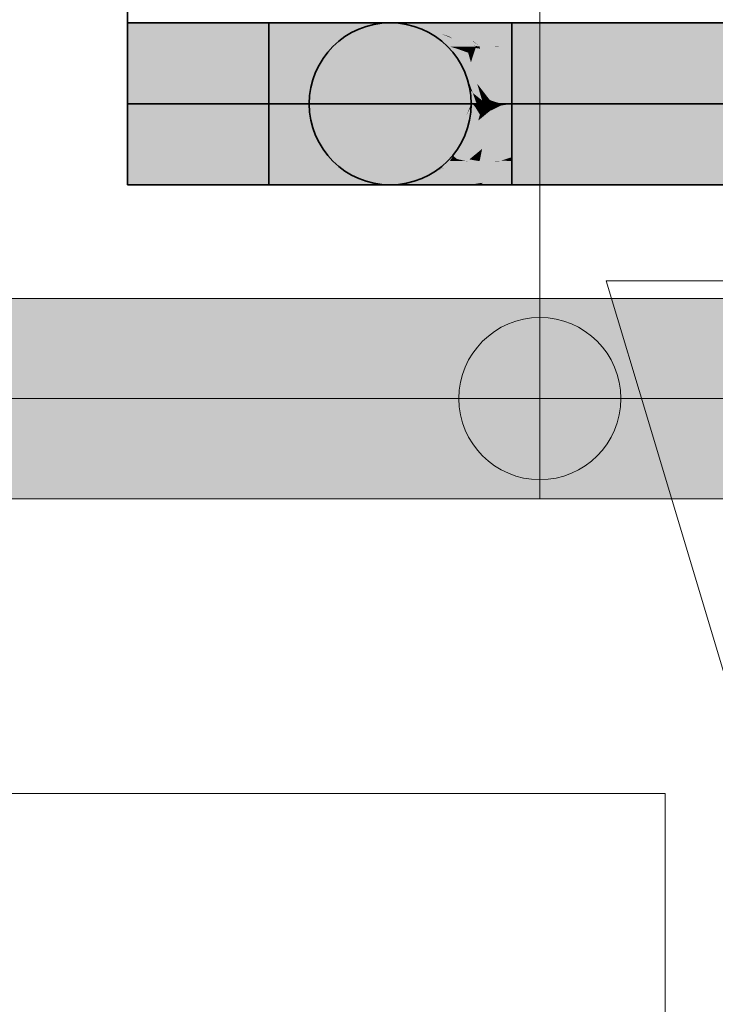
# Model space of a CAD drawing. Extents: x -132 to 668, y -61 to 533.
# Tile 220 of 256: x 80.07 to 84.79, y 452.53 to 459.21. Entities that reach past the tile are written whole.
import ezdxf
from ezdxf.lldxf.tags import DXFTag

# ---------------------------------------------------------------- set-up
doc = ezdxf.new("R2010")
doc.units = 0
doc.layers.get('0').update_dxf_attribs({"lineweight": 5})
doc.layers.add('0-Shading', color=7, linetype='Continuous', lineweight=5)
doc.layers.add('411_S_Einrichtung', color=7, linetype='Continuous', lineweight=18, true_color=0x9dff9d, plot=False)
doc.layers.add('S_Einrichtung', color=7, linetype='Continuous', lineweight=13, true_color=0x9dff9d, plot=False)
doc.layers.add('S_Kaltwasser', color=7, linetype='Continuous', lineweight=18, true_color=0x005e00)
doc.layers.add('S_Warmwasser', color=1, linetype='fein_strichliert', lineweight=35, true_color=0xff0000)
tags = doc.linetypes.add('fein_strichliert', pattern=[4, 1, -2, 1]).pattern_tags.tags
tags[8:9] = [DXFTag(74, 4), DXFTag(75, 0), DXFTag(340, '0'), DXFTag(46, 0.0), DXFTag(50, 0.0), DXFTag(44, 0.0), DXFTag(45, 0.0)]
tags[6:7] = [DXFTag(74, 4), DXFTag(75, 0), DXFTag(340, '0'), DXFTag(46, 0.0), DXFTag(50, 0.0), DXFTag(44, 0.0), DXFTag(45, 0.0)]
tags[4:5] = [DXFTag(74, 4), DXFTag(75, 0), DXFTag(340, '0'), DXFTag(46, 0.0), DXFTag(50, 0.0), DXFTag(44, 0.0), DXFTag(45, 0.0)]

# ---------------------------------------------------------------- blocks, each defined once
blk = doc.blocks.new('3D-Ansicht-A07AMLNC1N', base_point=(61.7834, 423.9531))
at = {"layer": '0-Shading', "color": 14, "true_color": 0xb00000}
for points in [[(80.8032, 459.1854), (80.8032, 459.0243), (81.7622, 459.1854), (81.7622, 459.0243)], [(81.7622, 459.1854), (81.7622, 459.0243), (81.9757, 459.1854), (82.0764, 459.0243)], [(83.4122, 459.1606), (83.4122, 459.1854), (83.2072, 459.1718), (83.1986, 459.1854)], [(87.3232, 459.1606), (87.3232, 459.1854), (83.4122, 459.1606), (83.4122, 459.1854)], [(83.4122, 459.1239), (83.4122, 459.1606), (83.2296, 459.1359), (83.2072, 459.1718)], [(83.4122, 459.1239), (83.2296, 459.1359), (83.4122, 459.0243), (83.2945, 459.0321)], [(87.3232, 459.1239), (87.3232, 459.1606), (83.4122, 459.1239), (83.4122, 459.1606)], [(83.4122, 459.1239), (83.4122, 459.0243), (87.3232, 459.1239), (87.3232, 459.0243)], [(83.4122, 459.0243), (83.2945, 459.0321), (83.3279, 459.0243), (83.2983, 459.0259)], [(83.2983, 459.0259), (83.2993, 459.0243), (83.3279, 459.0243)], [(80.8032, 458.2465), (80.8032, 458.0854), (81.7622, 458.2465), (81.7622, 458.0854)], [(81.7622, 458.2465), (81.7622, 458.0854), (82.0764, 458.2465), (81.9757, 458.0854)], [(83.2175, 458.0996), (83.2983, 458.2449), (83.2072, 458.0991)], [(83.4122, 458.1103), (83.4122, 458.2465), (83.2175, 458.0996)], [(83.2175, 458.0996), (83.4122, 458.2465), (83.2983, 458.2449), (83.3279, 458.2465)], [(83.3279, 458.2465), (83.2993, 458.2465), (83.2983, 458.2449)], [(87.3232, 458.2465), (83.4122, 458.2465), (87.3232, 458.1103), (83.4122, 458.1103)], [(83.4122, 458.0854), (83.4122, 458.1103), (83.1986, 458.0854), (83.2175, 458.0996)], [(83.5507, 458.1103), (83.4122, 458.1103), (83.6356, 458.0854), (83.4122, 458.0854)], [(87.3232, 458.1023), (87.3232, 458.1103), (83.5779, 458.1023), (83.5507, 458.1103)], [(83.1986, 458.0854), (83.2175, 458.0996), (83.2072, 458.0991)], [(87.3232, 458.0854), (87.3232, 458.1023), (83.6356, 458.0854), (83.5779, 458.1023)]]:
    blk.add_solid(points, dxfattribs=at)
at = {"layer": '0-Shading', "color": 14, "true_color": 0xac0000}
for points in [[(81.9757, 459.1854), (82.0764, 459.0243), (82.1747, 459.1854), (82.3691, 459.0243)], [(83.2296, 459.1359), (83.2072, 459.1718), (82.9997, 459.1854), (83.1217, 459.1854)], [(83.2296, 459.1359), (82.9997, 459.1854), (83.0087, 459.178)], [(83.2296, 459.1359), (83.0087, 459.178), (83.2945, 459.0321), (83.1521, 459.0592)], [(83.2072, 459.1718), (83.1986, 459.1854), (83.1217, 459.1854)], [(83.2945, 459.0321), (83.1521, 459.0592), (83.2983, 459.0259), (83.1668, 459.047)], [(83.2983, 459.0259), (83.1668, 459.047), (83.2993, 459.0243), (83.1746, 459.0405)], [(83.1746, 459.0405), (83.1941, 459.0243), (83.2993, 459.0243)], [(82.8134, 459.0243), (82.953, 458.6354), (82.9347, 459.0243), (83.0903, 458.6354)], [(83.1248, 458.7726), (83.0398, 459.0097), (83.1401, 458.6514), (82.9909, 459.0243)], [(83.0398, 459.0097), (83.0345, 459.0243), (82.9909, 459.0243)], [(83.1248, 458.7726), (83.1299, 458.7324), (83.1476, 458.7091)], [(83.1299, 458.7324), (83.174, 458.6354), (83.1476, 458.7091)], [(83.1299, 458.7324), (83.1401, 458.6514), (83.174, 458.6354), (83.1465, 458.6354)], [(82.953, 458.6354), (82.8134, 458.2465), (83.0903, 458.6354), (82.9347, 458.2465)], [(82.9914, 458.2465), (83.164, 458.614), (82.9909, 458.2465), (83.1465, 458.6354)], [(83.0946, 458.4141), (83.1656, 458.612), (82.9914, 458.2465), (83.164, 458.614)], [(83.164, 458.614), (83.174, 458.6354), (83.1465, 458.6354)], [(83.1656, 458.612), (83.174, 458.6354), (83.164, 458.614)], [(83.0946, 458.4141), (83.0139, 458.2831), (83.0398, 458.2612)], [(82.0764, 458.2465), (81.9757, 458.0854), (82.3691, 458.2465), (82.1747, 458.0854)], [(82.9997, 458.26), (82.9914, 458.2465), (83.0345, 458.2465)], [(83.0398, 458.2612), (83.0139, 458.2831), (83.0345, 458.2465), (82.9997, 458.26)], [(83.2983, 458.2449), (83.1668, 458.2239), (83.1217, 458.0854), (82.9997, 458.0854)], [(83.2983, 458.2449), (83.1217, 458.0854), (83.2072, 458.0991)], [(83.2993, 458.2465), (83.1941, 458.2465), (83.2983, 458.2449), (83.1668, 458.2239)], [(83.1433, 458.0889), (83.1217, 458.0854), (83.1519, 458.0854)], [(83.2072, 458.0991), (83.1433, 458.0889), (83.1986, 458.0854), (83.1519, 458.0854)]]:
    blk.add_solid(points, dxfattribs=at)
at = {"layer": '0-Shading', "color": 14, "true_color": 0xa60000}
for points in [[(82.1747, 459.1854), (82.3691, 459.0243), (82.3455, 459.1854), (82.6205, 459.0243)], [(83.1463, 459.0609), (82.9834, 459.1854), (82.9352, 459.1231), (82.8288, 459.1854)], [(82.9997, 459.1854), (82.9834, 459.1854), (83.0087, 459.178)], [(83.0087, 459.178), (82.9834, 459.1854), (83.1521, 459.0592), (83.1463, 459.0609)], [(82.9352, 459.1231), (82.9872, 459.0927), (83.1463, 459.0609), (83.1634, 459.0478)], [(83.1634, 459.0478), (82.9872, 459.0927), (83.1722, 459.0411), (83.0058, 459.0817)], [(83.0058, 459.0817), (83.0117, 459.0782), (83.1722, 459.0411), (83.1941, 459.0243)], [(83.1941, 459.0243), (83.0117, 459.0782), (83.1535, 459.0299)], [(83.0117, 459.0782), (83.1038, 459.0243), (83.1698, 459.0243)], [(83.1521, 459.0592), (83.1463, 459.0609), (83.1668, 459.047), (83.1634, 459.0478)], [(83.1668, 459.047), (83.1634, 459.0478), (83.1746, 459.0405), (83.1722, 459.0411)], [(83.1722, 459.0411), (83.1941, 459.0243), (83.1746, 459.0405)], [(83.1698, 459.0243), (83.1941, 459.0243), (83.1535, 459.0299)], [(82.3691, 458.2465), (82.1747, 458.0854), (82.6205, 458.2465), (82.3455, 458.0854)], [(83.1101, 458.2094), (83.1, 458.2443), (82.9872, 458.1782)], [(83.1101, 458.2094), (83.1941, 458.2465), (83.1, 458.2443), (83.1099, 458.2465)], [(83.1099, 458.2465), (83.1038, 458.2465), (83.1, 458.2443)], [(83.1668, 458.2239), (83.1941, 458.2465), (83.1101, 458.2094)], [(82.9997, 458.0854), (83.1668, 458.2239), (82.8288, 458.0854), (83.1101, 458.2094)], [(82.8288, 458.0854), (83.1101, 458.2094), (82.9872, 458.1782)]]:
    blk.add_solid(points, dxfattribs=at)
at = {"layer": '0-Shading', "color": 14, "true_color": 0x9d0000}
for points in [[(82.3455, 459.1854), (82.6205, 459.0243), (82.4766, 459.1854), (82.8134, 459.0243)], [(83.1038, 459.0243), (82.868, 459.1321), (82.6977, 459.1854), (82.7073, 459.1854)], [(83.1038, 459.0243), (82.6977, 459.1854), (83.0006, 459.0405)], [(82.868, 459.1321), (82.7515, 459.1854), (82.7073, 459.1854)], [(82.7515, 459.1854), (82.934, 459.1103), (82.9352, 459.1231), (82.9872, 459.0927)], [(82.7515, 459.1854), (82.9352, 459.1231), (82.767, 459.1854)], [(82.934, 459.1103), (82.7515, 459.1854), (82.868, 459.1321)], [(82.9352, 459.1231), (82.8288, 459.1854), (82.767, 459.1854)], [(83.0117, 459.0782), (82.934, 459.1103), (83.1038, 459.0243), (82.868, 459.1321)], [(82.9872, 459.0927), (82.934, 459.1103), (83.0058, 459.0817), (82.9926, 459.0861)], [(82.9926, 459.0861), (83.0117, 459.0782), (83.0058, 459.0817)], [(83.0345, 459.0243), (83.1038, 459.0243), (83.0006, 459.0405)], [(82.6205, 458.2465), (82.3455, 458.0854), (82.8134, 458.2465), (82.4766, 458.0854)], [(83.1, 458.2443), (82.7073, 458.0854), (82.9872, 458.1782)], [(82.7073, 458.0854), (83.1, 458.2443), (82.9012, 458.1828), (82.9619, 458.2029)], [(83.1038, 458.2465), (83.0345, 458.2465), (83.1, 458.2443), (82.912, 458.1879)], [(82.7073, 458.0854), (82.9012, 458.1828), (82.6977, 458.0854)], [(82.7073, 458.0854), (82.8288, 458.0854), (82.9872, 458.1782)], [(82.9619, 458.2029), (82.912, 458.1879), (82.9012, 458.1828)]]:
    blk.add_solid(points, dxfattribs=at)
at = {"layer": '0-Shading', "color": 14, "true_color": 0x920000}
for points in [[(82.4766, 459.1854), (82.8134, 459.0243), (82.5591, 459.1854), (82.9347, 459.0243)], [(82.6977, 459.1854), (82.6153, 459.1854), (83.0006, 459.0405), (82.8571, 459.0817)], [(82.8571, 459.0817), (82.9909, 459.0243), (83.0006, 459.0405), (83.0345, 459.0243)], [(82.8134, 458.2465), (82.4766, 458.0854), (82.9347, 458.2465), (82.5591, 458.0854)], [(83.0345, 458.2465), (82.9909, 458.2465), (82.6289, 458.0854), (82.6153, 458.0854)], [(83.0345, 458.2465), (82.6289, 458.0854), (82.912, 458.1879)], [(82.8866, 458.1787), (82.6289, 458.0854), (82.6449, 458.0854)], [(82.9012, 458.1828), (82.912, 458.1879), (82.6449, 458.0854), (82.8866, 458.1787)], [(82.9012, 458.1828), (82.6449, 458.0854), (82.649, 458.0854)], [(82.649, 458.0854), (82.6977, 458.0854), (82.9012, 458.1828)]]:
    blk.add_solid(points, dxfattribs=at)
at = {"layer": '0-Shading', "color": 16, "true_color": 0x850000}
for points in [[(82.5591, 459.1854), (82.9347, 459.0243), (82.5872, 459.1854), (82.9761, 459.0243)], [(82.5872, 459.1854), (82.9761, 459.0243), (82.6153, 459.1854), (82.9909, 459.0243)], [(82.9347, 458.2465), (82.5591, 458.0854), (82.9761, 458.2465), (82.5872, 458.0854)], [(82.9909, 458.2465), (82.9761, 458.2465), (82.5934, 458.0854), (82.5872, 458.0854)], [(82.9909, 458.2465), (82.5934, 458.0854), (82.9886, 458.2455)], [(82.5934, 458.0854), (82.6153, 458.0854), (82.9886, 458.2455)]]:
    blk.add_solid(points, dxfattribs=at)
at = {"layer": '0-Shading', "color": 1, "true_color": 0xf50000}
for points in [[(80.8032, 459.0243), (80.8032, 458.6354), (81.7622, 459.0243), (81.7622, 458.6354)], [(83.4122, 459.0243), (83.4122, 458.6354), (87.3232, 459.0243), (87.3232, 458.6354)], [(80.8032, 458.6354), (80.8032, 458.2465), (81.7622, 458.6354), (81.7622, 458.2465)], [(87.3232, 458.6354), (83.4122, 458.6354), (87.3232, 458.395), (83.4122, 458.395)], [(87.3232, 458.395), (83.4122, 458.395), (87.3232, 458.2733), (83.4122, 458.2733)], [(83.4122, 458.2733), (83.4122, 458.2465), (87.3232, 458.2733), (87.3232, 458.2465)]]:
    blk.add_solid(points, dxfattribs=at)
at = {"layer": '0-Shading', "color": 1, "true_color": 0xf40000}
for points in [[(81.7622, 459.0243), (81.7622, 458.6354), (82.0764, 459.0243), (82.118, 458.6354)], [(83.3279, 459.0243), (83.2993, 459.0243), (83.4122, 458.6354), (83.341, 458.6354)], [(83.4122, 459.0243), (83.3279, 459.0243), (83.4122, 458.9976)], [(83.3279, 459.0243), (83.4122, 458.6354), (83.4122, 458.9976)], [(81.7622, 458.6354), (81.7622, 458.2465), (82.118, 458.6354), (82.0764, 458.2465)], [(83.4122, 458.395), (83.4122, 458.6354), (83.3135, 458.3793), (83.3398, 458.6239)], [(83.4122, 458.6354), (83.341, 458.6354), (83.3398, 458.6239)], [(83.4122, 458.395), (83.3135, 458.3793), (83.3279, 458.2465), (83.2993, 458.2465)], [(83.4122, 458.395), (83.3279, 458.2465), (83.4122, 458.2733)], [(83.3424, 458.2511), (83.3279, 458.2465), (83.4122, 458.2465)], [(83.4122, 458.2733), (83.3424, 458.2511), (83.4122, 458.2465)]]:
    blk.add_solid(points, dxfattribs=at)
at = {"layer": '0-Shading', "color": 1, "true_color": 0xec0000}
for points in [[(82.0764, 459.0243), (82.118, 458.6354), (82.3691, 459.0243), (82.4497, 458.6354)], [(83.3038, 458.9825), (83.2993, 459.0243), (83.1972, 459.0097), (83.1941, 459.0243)], [(83.341, 458.6354), (83.3038, 458.9825), (83.2698, 458.6588), (83.1972, 459.0097)], [(83.2698, 458.6588), (83.2747, 458.6354), (83.341, 458.6354)], [(82.118, 458.6354), (82.0764, 458.2465), (82.4497, 458.6354), (82.3691, 458.2465)], [(83.3135, 458.3793), (83.3398, 458.6239), (83.2114, 458.3301), (83.2648, 458.5877)], [(83.3398, 458.6239), (83.341, 458.6354), (83.2648, 458.5877), (83.2747, 458.6354)], [(83.3135, 458.3793), (83.2114, 458.3301), (83.2993, 458.2465), (83.1972, 458.2612)], [(83.1972, 458.2612), (83.1941, 458.2465), (83.2993, 458.2465)]]:
    blk.add_solid(points, dxfattribs=at)
at = {"layer": '0-Shading', "color": 12, "true_color": 0xdd0000}
for points in [[(82.3691, 459.0243), (82.4497, 458.6354), (82.6205, 459.0243), (82.7344, 458.6354)], [(83.1518, 458.9688), (83.1698, 459.0243), (83.1161, 458.9825), (83.1038, 459.0243)], [(83.1351, 458.9175), (83.1518, 458.9688), (83.1161, 458.9825)], [(83.1666, 459.0145), (83.1351, 458.9175), (83.1869, 459.0113)], [(83.1869, 459.0113), (83.1351, 458.9175), (83.2121, 458.7274), (83.1953, 458.7491)], [(83.1698, 459.0243), (83.1666, 459.0145), (83.1941, 459.0243), (83.1869, 459.0113)], [(83.1941, 459.0243), (83.1869, 459.0113), (83.195, 459.01)], [(83.1869, 459.0113), (83.2121, 458.7274), (83.195, 459.01)], [(83.1972, 459.0097), (83.1941, 459.0243), (83.195, 459.01)], [(83.2121, 458.7274), (83.1972, 459.0097), (83.195, 459.01)], [(83.2121, 458.7274), (83.2599, 458.6656), (83.1972, 459.0097), (83.2698, 458.6588)], [(83.1953, 458.7491), (83.1351, 458.9175), (83.1778, 458.7717)], [(83.1961, 458.7091), (83.214, 458.6969), (83.1778, 458.7717), (83.1953, 458.7491)], [(83.1953, 458.7491), (83.214, 458.6969), (83.2121, 458.7274)], [(83.1961, 458.7091), (83.2109, 458.6588), (83.214, 458.6969), (83.2164, 458.6568)], [(83.214, 458.6969), (83.2599, 458.6656), (83.2121, 458.7274)], [(83.2109, 458.6588), (83.2177, 458.6354), (83.2164, 458.6568)], [(83.2747, 458.6354), (83.2698, 458.6588), (83.2164, 458.6568), (83.214, 458.6969)], [(83.2177, 458.6354), (83.2747, 458.6354), (83.2164, 458.6568)], [(82.4497, 458.6354), (82.3691, 458.2465), (82.7344, 458.6354), (82.6205, 458.2465)], [(83.1099, 458.2465), (83.249, 458.5747), (83.1038, 458.2465), (83.1843, 458.5215)], [(83.2114, 458.3301), (83.2648, 458.5877), (83.1099, 458.2465), (83.249, 458.5747)], [(83.1961, 458.5617), (83.2075, 458.5406), (83.2109, 458.612), (83.2148, 458.608)], [(83.2148, 458.608), (83.2075, 458.5406), (83.2478, 458.5738)], [(83.2148, 458.608), (83.2177, 458.6354), (83.2109, 458.612)], [(83.2177, 458.6354), (83.2148, 458.608), (83.249, 458.5747), (83.2478, 458.5738)], [(83.2177, 458.6354), (83.249, 458.5747), (83.2747, 458.6354)], [(83.2648, 458.5877), (83.2747, 458.6354), (83.249, 458.5747)], [(83.1843, 458.5215), (83.2075, 458.5406), (83.1961, 458.5617)], [(83.2114, 458.3301), (83.1478, 458.2777), (83.1972, 458.2612)], [(83.1244, 458.2584), (83.1099, 458.2465), (83.1941, 458.2465)], [(83.1972, 458.2612), (83.1478, 458.2777), (83.1941, 458.2465), (83.1244, 458.2584)]]:
    blk.add_solid(points, dxfattribs=at)
at = {"layer": '0-Shading', "color": 12, "true_color": 0xc70000}
for points in [[(82.6205, 459.0243), (82.7344, 458.6354), (82.8134, 459.0243), (82.953, 458.6354)], [(83.0398, 459.0097), (83.1161, 458.9825), (83.0345, 459.0243), (83.1081, 459.0097)], [(83.1081, 459.0097), (83.1038, 459.0243), (83.0345, 459.0243)], [(83.1351, 458.9175), (83.1161, 458.9825), (83.1248, 458.7726), (83.0398, 459.0097)], [(83.1778, 458.7717), (83.1351, 458.9175), (83.1307, 458.8558)], [(83.1961, 458.7091), (83.1778, 458.7717), (83.1257, 458.7849), (83.1307, 458.8558)], [(83.1961, 458.6706), (83.1257, 458.7849), (83.1476, 458.7091), (83.1248, 458.7726)], [(83.1961, 458.7091), (83.1257, 458.7849), (83.2109, 458.6588), (83.1961, 458.6706)], [(83.2177, 458.6354), (83.1961, 458.6706), (83.1656, 458.6588), (83.1476, 458.7091)], [(83.174, 458.6354), (83.2177, 458.6354), (83.1656, 458.6588)], [(83.1961, 458.6706), (83.2177, 458.6354), (83.2109, 458.6588)], [(82.7344, 458.6354), (82.6205, 458.2465), (82.953, 458.6354), (82.8134, 458.2465)], [(83.1843, 458.5215), (83.1961, 458.5617), (83.0946, 458.4141), (83.1656, 458.612)], [(83.1656, 458.612), (83.1961, 458.5617), (83.174, 458.6354), (83.2109, 458.612)], [(83.2109, 458.612), (83.2177, 458.6354), (83.174, 458.6354)], [(83.1843, 458.5215), (83.0946, 458.4141), (83.1038, 458.2465), (83.0398, 458.2612)], [(83.0398, 458.2612), (83.0345, 458.2465), (83.1038, 458.2465)]]:
    blk.add_solid(points, dxfattribs=at)
at = {"layer": '0-Shading', "color": 14, "true_color": 0x8e0000}
for points in [[(82.9347, 459.0243), (83.0903, 458.6354), (82.9761, 459.0243), (83.1372, 458.6354)], [(82.9909, 459.0243), (82.9761, 459.0243), (83.1451, 458.6354), (83.1372, 458.6354)], [(82.9909, 459.0243), (83.1451, 458.6354), (83.1401, 458.6514)], [(83.1451, 458.6354), (83.1465, 458.6354), (83.1401, 458.6514)], [(83.0903, 458.6354), (82.9347, 458.2465), (83.1372, 458.6354), (82.9761, 458.2465)], [(83.1465, 458.6354), (83.1451, 458.6354), (82.9761, 458.2465), (83.1044, 458.5564)], [(83.1465, 458.6354), (82.9761, 458.2465), (82.9909, 458.2465)], [(83.1451, 458.6354), (83.1372, 458.6354), (83.1044, 458.5564)]]:
    blk.add_solid(points, dxfattribs=at)
at = {"layer": '0-Shading', "color": 98, "true_color": 0x003b00}
for points in [[(77.5303, 457.2243), (83.6032, 457.2243), (77.6712, 457.3154), (83.6032, 457.3154)], [(90.5632, 457.2243), (90.5632, 457.3154), (83.6032, 457.2243), (83.6032, 457.3154)], [(77.6712, 455.9554), (83.6032, 455.9554), (77.5303, 456.0465), (83.6032, 456.0465)], [(90.5632, 455.9554), (90.5632, 456.0465), (83.6032, 455.9554), (83.6032, 456.0465)]]:
    blk.add_solid(points, dxfattribs=at)
at = {"layer": '0-Shading', "color": 98, "true_color": 0x005000}
for points in [[(77.5303, 457.2243), (77.4627, 457.061), (83.6032, 457.2243), (83.6032, 457.061)], [(90.5632, 457.061), (90.5632, 457.2243), (83.6032, 457.061), (83.6032, 457.2243)], [(83.6032, 457.061), (78.1362, 457.061), (77.4273, 456.9754), (77.4289, 456.9794)], [(83.6032, 457.061), (77.4273, 456.9754), (83.6032, 456.9754)], [(87.0159, 457.061), (83.6032, 457.061), (87.3941, 456.9754), (83.6032, 456.9754)], [(77.4273, 456.2954), (77.4311, 456.2862), (83.6032, 456.2954), (83.6032, 456.2862)], [(77.4311, 456.2862), (77.5303, 456.0465), (83.6032, 456.2862), (83.6032, 456.0465)], [(83.6032, 456.2954), (83.6032, 456.2862), (90.1175, 456.2954), (90.1508, 456.2862)], [(83.6032, 456.0465), (90.5632, 456.0465), (83.6032, 456.2862), (90.5632, 456.2862)]]:
    blk.add_solid(points, dxfattribs=at)
at = {"layer": '0-Shading', "color": 98, "true_color": 0x005c00}
for points in [[(77.3895, 456.6354), (83.6032, 456.6354), (77.4273, 456.9754), (83.6032, 456.9754)], [(87.3941, 456.9754), (83.6032, 456.9754), (87.8966, 456.8534), (83.6032, 456.6354)], [(87.8966, 456.8534), (83.6032, 456.6354), (88.7936, 456.6354)], [(77.4273, 456.2954), (83.6032, 456.2954), (77.3895, 456.6354), (83.6032, 456.6354)], [(83.6032, 456.6354), (83.6032, 456.2954), (88.7936, 456.6354), (90.1175, 456.2954)]]:
    blk.add_solid(points, dxfattribs=at)
blk = doc.blocks.new('Waschtisch-A07AMLS21N', base_point=(84.0532, 453.4354))
at = {"color": 0, "linetype": 'ByBlock', "lineweight": -2, "ltscale": 0.13}
for p, q in [((84.0532, 457.4354), (88.0532, 457.4354)), ((84.0532, 457.4354), (96.0532, 457.4354)), ((85.0532, 457.4354), (84.0532, 457.4354)), ((84.0532, 457.4354), (84.3532, 456.4354)), ((84.0532, 457.4354), (86.98, 457.4354)), ((84.0532, 457.4354), (84.1895, 457.4354)), ((84.9532, 457.4354), (84.0532, 457.4354)), ((84.1895, 457.4354), (84.3616, 457.4354)), ((84.3616, 457.4354), (84.5891, 457.4354)), ((84.5891, 457.4354), (85.2248, 457.4354)), ((84.9532, 454.4354), (84.3532, 456.4354))]:
    blk.add_line(p, q, dxfattribs=at)
blk = doc.blocks.new('Trinkwassererwärmer unmittelbar beheizt-A07AMLS41N', base_point=(79.9532, 444.6354))
at = {"color": 0, "linetype": 'ByBlock', "lineweight": -2, "ltscale": 0.18}
for p, q in [((84.4532, 453.9554), (79.9532, 453.9554)), ((84.4532, 444.6354), (84.4532, 453.9554))]:
    blk.add_line(p, q, dxfattribs=at)
blk = doc.blocks.new('Sanpress INOX-A07AMLS61N', base_point=(75.554, 456.6354))
at = {"color": 0, "linetype": 'ByBlock', "lineweight": -2, "ltscale": 0.18}
blk.add_line((83.6032, 456.6354), (75.6852, 456.6354), dxfattribs=at)
blk = doc.blocks.new('Sanpress INOX-A07AMLS81N', base_point=(83.6032, 456.6354))
at = {"color": 0, "linetype": 'ByBlock', "lineweight": -2, "ltscale": 0.18}
for p, q in [((91.5832, 458.6354), (91.5832, 456.6354)), ((91.5832, 456.6354), (83.6032, 456.6354))]:
    blk.add_line(p, q, dxfattribs=at)
blk = doc.blocks.new('Sanpress INOX-A07AMLSA1N', base_point=(83.6032, 456.6354))
at = {"color": 0, "linetype": 'ByBlock', "lineweight": -2, "ltscale": 0.18}
blk.add_line((83.6032, 456.6354), (83.6032, 465.4354), dxfattribs=at)
blk = doc.blocks.new('Sanpress INOX-A07AMLSW1N', base_point=(80.8032, 458.6354))
at = {"color": 0, "linetype": 'ByBlock', "lineweight": -2, "ltscale": 0.35}
for p, q in [((80.8032, 465.4354), (80.8032, 458.6354)), ((80.8032, 458.6354), (82.5872, 458.6354)), ((82.5872, 458.6354), (86.7232, 458.6354))]:
    blk.add_line(p, q, dxfattribs=at)
blk = doc.blocks.new('Geometrie-A07AMLT01N', base_point=(74.0291, 450.7554))
at = {"layer": 'S_Kaltwasser'}
for p, q in [((83.6032, 457.3154), (76.7052, 457.3154)), ((90.5632, 457.3154), (83.6032, 457.3154)), ((83.6032, 456.9171), (83.6032, 457.3154)), ((83.6032, 456.9171), (83.6032, 457.3154)), ((83.6032, 456.3537), (83.6032, 456.9171)), ((83.6032, 456.3537), (83.6032, 456.9171)), ((83.6032, 455.9554), (83.6032, 456.3537)), ((83.6032, 455.9554), (83.6032, 456.3537)), ((76.7052, 455.9554), (83.6032, 455.9554)), ((83.6032, 455.9554), (90.5632, 455.9554))]:
    blk.add_line(p, q, dxfattribs=at)
blk.add_circle((83.6032, 456.6354), 0.55, dxfattribs=at)
at = {"layer": 'S_Warmwasser', "linetype": 'ByBlock', "ltscale": 0.35}
for p, q in [((81.7622, 459.1854), (80.8032, 459.1854)), ((80.8032, 459.1854), (80.8032, 458.8632)), ((81.7622, 459.1854), (81.7622, 458.0854)), ((81.7622, 459.1854), (81.9757, 459.1854)), ((81.7622, 459.1854), (81.7622, 458.8632)), ((81.9757, 459.1854), (82.1747, 459.1854)), ((82.1747, 459.1854), (82.3455, 459.1854)), ((82.3455, 459.1854), (82.4766, 459.1854)), ((82.4766, 459.1854), (82.5591, 459.1854)), ((82.5591, 459.1854), (82.5872, 459.1854)), ((82.5872, 459.1854), (82.6153, 459.1854)), ((82.6153, 459.1854), (82.6977, 459.1854)), ((82.6977, 459.1854), (82.8288, 459.1854)), ((82.8288, 459.1854), (82.9997, 459.1854)), ((82.9997, 459.1854), (83.1986, 459.1854)), ((83.1986, 459.1854), (83.4122, 459.1854)), ((83.4122, 459.1854), (83.4122, 458.0854)), ((87.3232, 459.1854), (83.4122, 459.1854)), ((83.4122, 459.1854), (83.4122, 458.8632)), ((80.8032, 458.8632), (80.8032, 458.4076)), ((81.7622, 458.8632), (81.7622, 458.4076)), ((83.4122, 458.8632), (83.4122, 458.4076)), ((80.8032, 458.4076), (80.8032, 458.0854)), ((81.7622, 458.4076), (81.7622, 458.0854)), ((83.4122, 458.4076), (83.4122, 458.0854)), ((80.8032, 458.0854), (81.7622, 458.0854)), ((81.7622, 458.0854), (81.9757, 458.0854)), ((81.9757, 458.0854), (82.1747, 458.0854)), ((82.1747, 458.0854), (82.3455, 458.0854)), ((82.3455, 458.0854), (82.4766, 458.0854)), ((82.4766, 458.0854), (82.5591, 458.0854)), ((82.5591, 458.0854), (82.5872, 458.0854)), ((82.5872, 458.0854), (82.6153, 458.0854)), ((82.6153, 458.0854), (82.6977, 458.0854)), ((82.6977, 458.0854), (82.8288, 458.0854)), ((82.8288, 458.0854), (82.9997, 458.0854)), ((82.9997, 458.0854), (83.1986, 458.0854)), ((83.1986, 458.0854), (83.4122, 458.0854)), ((83.4122, 458.0854), (87.3232, 458.0854))]:
    blk.add_line(p, q, dxfattribs=at)
blk.add_circle((82.5872, 458.6354), 0.55, dxfattribs=at)
blk.add_circle((82.5872, 458.6354), 0.55, dxfattribs=at)
blk.add_circle((82.5872, 458.6354), 0.55, dxfattribs=at)

msp = doc.modelspace()

# ---------------------------------------------------------------- block references
msp.add_blockref('3D-Ansicht-A07AMLNC1N', (61.7834, 423.9531))
at = {"linetype": 'Continuous', "ltscale": 0.13}
msp.add_blockref('Geometrie-A07AMLT01N', (74.0291, 450.7554), dxfattribs=at)
at = {"layer": '411_S_Einrichtung', "ltscale": 0.18}
msp.add_blockref('Trinkwassererwärmer unmittelbar beheizt-A07AMLS41N', (79.9532, 444.6354), dxfattribs=at)
at = {"layer": 'S_Einrichtung', "ltscale": 0.13}
msp.add_blockref('Waschtisch-A07AMLS21N', (84.0532, 453.4354), dxfattribs=at)
at = {"layer": 'S_Kaltwasser', "ltscale": 0.18}
for name, p in [('Sanpress INOX-A07AMLSA1N', (83.6032, 456.6354)), ('Sanpress INOX-A07AMLS61N', (75.554, 456.6354)), ('Sanpress INOX-A07AMLS81N', (83.6032, 456.6354))]:
    msp.add_blockref(name, p, dxfattribs=at)
at = {"layer": 'S_Warmwasser', "ltscale": 0.35}
msp.add_blockref('Sanpress INOX-A07AMLSW1N', (80.8032, 458.6354), dxfattribs=at)

doc.saveas('drawing.dxf')
